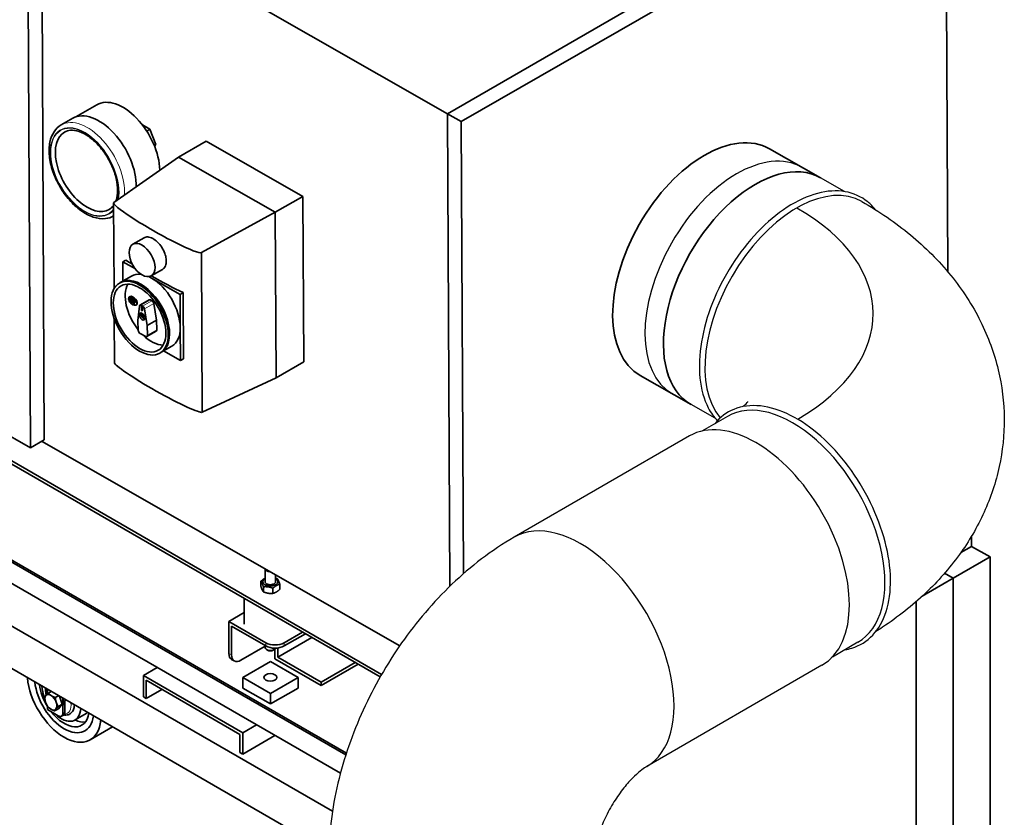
# Model space of a CAD drawing. Header units: millimetres. Extents: x 0 to 5940, y 0 to 4200.
# Tile 3 of 19: x 631 to 1386, y 683 to 1294. Entities that reach past the tile are written whole.
import ezdxf

# ---------------------------------------------------------------- set-up
doc = ezdxf.new("R2010")
doc.units = ezdxf.units.MM
doc.header["$LTSCALE"] = 10
doc.layers.add('Spigoli tangenti visibili(ISO)', color=7, linetype='Continuous', lineweight=15, true_color=0x00803f)
doc.layers.add('Spigoli visibili(ISO)', color=7, linetype='Continuous', lineweight=35)

msp = doc.modelspace()

# ---------------------------------------------------------------- linework, layer by layer
at = {"layer": 'Spigoli tangenti visibili(ISO)'}
for p, q in [((715.519, 1081.101), (715.166, 1080.897)), ((715.529, 1079.054), (715.176, 1078.85)), ((716.578, 1080.495), (716.226, 1080.292)), ((724.147, 1075.5), (731.218, 1079.583)), ((732.332, 1078.994), (725.26, 1074.911)), ((716.588, 1078.447), (716.236, 1078.244)), ((726.707, 1072.764), (733.778, 1076.847)), ((724.979, 1067.279), (725.584, 1067.694)), ((725.337, 1067.766), (725.621, 1067.905)), ((725.343, 1066.654), (726.015, 1066.976)), ((725.939, 1066.731), (726.205, 1066.91)), ((736.046, 1056.598), (728.975, 1052.516)), ((819.601, 816.851), (819.601, 814.402)), ((833.744, 814.402), (833.744, 816.851)), ((793.438, 807.461), (791.317, 808.686)), ((665.545, 763.725), (664.131, 762.908))]:
    msp.add_line(p, q, dxfattribs=at)
for centre, major_axis, start_param, end_param in [((682.947, 1178.853), (-20.125, 34.858), 3.8492435, 6.2831853), ((680.826, 1177.629), (-18.625, 32.259), 3.7239924, 9.6429092), ((680.826, 1177.629), (-18.375, 31.826), 3.7002711, 9.6643517), ((725.786, 1067.332), (1.103, -1.91), 2.9008189, 6.523959), ((725.561, 1067.202), (0.691, -1.196), 3.7897254, 4.0758168), ((725.592, 1067.22), (-0.64, 1.109), 0.7151359, 0.9376216), ((725.561, 1067.202), (-0.691, 1.196), 5.3605217, 5.6466131), ((725.561, 1067.202), (0.691, -1.196), 5.3605217, 5.6466131), ((725.592, 1067.22), (-0.64, 1.109), 2.2155316, 2.4375088), ((725.561, 1067.202), (-0.691, 1.196), 3.7897254, 4.0758168), ((660.856, 774.597), (-6.75, 11.691), 0.6367027, 1.0594057), ((660.856, 774.597), (6.75, -11.691), 5.9768868, 7.217279)]:
    msp.add_ellipse(centre, major_axis=major_axis, ratio=0.5773503, start_param=start_param, end_param=end_param, dxfattribs=at)
at = {"layer": 'Spigoli tangenti visibili(ISO)', "color": 6, "linetype": 'Continuous', "lineweight": 25, "true_color": 0xff00ff}
for centre, major_axis, ratio, start_param, end_param in [((1085.084, 1068.396), (199.998, 0.998), 0.5740034, 5.5002981, 7.0659423), ((1060.774, 809.887), (50.75, -87.902), 0.5773503, 0, 3.1415927)]:
    msp.add_ellipse(centre, major_axis=major_axis, ratio=ratio, start_param=start_param, end_param=end_param, dxfattribs=at)
at = {"layer": 'Spigoli visibili(ISO)'}
for p, q in [((1330.108, 1436.696), (958.877, 1222.366)), ((958.877, 1222.366), (1330.108, 1436.696)), ((1340.714, 1430.643), (969.483, 1216.313)), ((1342.359, 1101.12), (1340.714, 1430.643)), ((639.282, 966.356), (637.24, 1375.474)), ((647.907, 1369.387), (649.888, 972.479)), ((958.877, 1222.366), (739.677, 1347.457)), ((674.025, 1219.89), (690.171, 1229.212)), ((958.877, 1222.366), (960.685, 860.132)), ((969.483, 1216.313), (958.877, 1222.366)), ((960.685, 860.132), (958.877, 1222.366)), ((671.661, 1218.814), (662.822, 1213.711)), ((969.483, 1216.313), (971.212, 869.836)), ((725.083, 1213.713), (730.88, 1210.405)), ((728.421, 1208.986), (730.88, 1210.405)), ((730.88, 1210.405), (735.415, 1198.835)), ((773.898, 1201.37), (752.685, 1189.122)), ((848.143, 1159), (773.898, 1201.37)), ((734.131, 1198.093), (735.415, 1198.835)), ((735.415, 1198.835), (734.417, 1197.388)), ((1205.736, 1195.384), (1244.626, 1173.191)), ((703.198, 1154.183), (752.685, 1189.122)), ((752.685, 1189.122), (826.929, 1146.752)), ((306.947, 1156.011), (639.282, 966.356)), ((848.143, 1159), (826.929, 1146.752)), ((848.776, 1032.079), (848.143, 1159)), ((703.34, 1088.328), (703.013, 1153.845)), ((826.929, 1146.752), (770.372, 1115.848)), ((826.929, 1146.752), (827.563, 1019.832)), ((726.416, 1127.256), (717.854, 1122.313)), ((335.233, 1123.444), (908.378, 792.539)), ((335.233, 1120.995), (907.323, 790.699)), ((710.094, 1108.894), (712.365, 1110.205)), ((770.983, 993.534), (770.372, 1115.848)), ((719.69, 1103.418), (710.094, 1108.894)), ((710.094, 1108.894), (710.168, 1094.11)), ((740.416, 1103.008), (731.854, 1098.064)), ((716.641, 1097.847), (708.509, 1093.152)), ((732.014, 1096.385), (730.115, 1097.468)), ((753.934, 1083.876), (732.014, 1096.385)), ((708.156, 1092.948), (707.449, 1092.54)), ((714.812, 1081.099), (714.822, 1079.052)), ((715.373, 1081.765), (715.019, 1081.561)), ((715.419, 1082.229), (715.136, 1082.066)), ((715.176, 1078.85), (715.166, 1080.897)), ((715.519, 1081.101), (715.529, 1079.054)), ((715.873, 1080.493), (715.883, 1078.446)), ((716.236, 1078.244), (716.226, 1080.292)), ((716.929, 1081.113), (716.576, 1080.909)), ((717.778, 1080.223), (716.576, 1080.909)), ((716.576, 1080.909), (716.594, 1077.224)), ((716.929, 1081.113), (718.131, 1080.427)), ((716.931, 1080.297), (717.78, 1079.813)), ((716.936, 1079.274), (716.931, 1080.297)), ((717.29, 1079.478), (716.936, 1079.274)), ((717.573, 1078.911), (716.936, 1079.274)), ((717.287, 1080.095), (717.29, 1079.478)), ((717.29, 1079.478), (717.926, 1079.115)), ((717.926, 1079.115), (717.573, 1078.911)), ((718.131, 1080.427), (717.778, 1080.223)), ((717.78, 1079.813), (717.778, 1080.223)), ((718.131, 1080.016), (717.78, 1079.813)), ((717.926, 1079.115), (717.928, 1078.705)), ((718.131, 1080.427), (718.133, 1080.022)), ((718.485, 1080.225), (718.131, 1080.021)), ((719.333, 1079.335), (718.131, 1080.021)), ((718.131, 1080.021), (718.15, 1076.336)), ((718.485, 1080.225), (719.687, 1079.539)), ((718.487, 1079.41), (719.335, 1078.926)), ((718.492, 1078.386), (718.487, 1079.41)), ((718.842, 1079.207), (718.846, 1078.59)), ((719.687, 1079.539), (719.333, 1079.335)), ((719.335, 1078.926), (719.333, 1079.335)), ((719.689, 1079.13), (719.335, 1078.926)), ((719.687, 1079.539), (719.689, 1079.13)), ((730.277, 1079.649), (723.206, 1075.567)), ((732.332, 1078.994), (731.218, 1079.583)), ((756.205, 1085.187), (753.934, 1083.876)), ((754.061, 1058.491), (753.934, 1083.876)), ((756.205, 1085.187), (756.459, 1034.418)), ((285.736, 1074.456), (880.953, 730.807)), ((881.397, 732.183), (288.564, 1074.456)), ((716.383, 1077.986), (716.029, 1077.782)), ((716.594, 1077.224), (716.948, 1077.022)), ((716.938, 1078.865), (717.575, 1078.501)), ((716.948, 1077.022), (716.938, 1078.865)), ((717.301, 1077.226), (716.948, 1077.022)), ((717.294, 1078.662), (717.301, 1077.226)), ((717.575, 1078.501), (717.573, 1078.911)), ((717.928, 1078.705), (717.575, 1078.501)), ((718.15, 1076.336), (718.503, 1076.134)), ((718.846, 1078.59), (718.492, 1078.386)), ((719.128, 1078.023), (718.492, 1078.386)), ((718.494, 1077.977), (719.13, 1077.614)), ((718.503, 1076.134), (718.494, 1077.977)), ((718.857, 1076.338), (718.503, 1076.134)), ((718.846, 1078.59), (719.482, 1078.227)), ((718.85, 1077.774), (718.857, 1076.338)), ((719.482, 1078.227), (719.128, 1078.023)), ((719.13, 1077.614), (719.128, 1078.023)), ((719.484, 1077.818), (719.13, 1077.614)), ((719.482, 1078.227), (719.484, 1077.818)), ((720.438, 1075.831), (720.155, 1075.668)), ((722.801, 1074.83), (721.644, 1063.749)), ((725.26, 1074.911), (724.147, 1075.5)), ((724.365, 1074.976), (724.294, 1074.935)), ((724.294, 1074.935), (724.413, 1071.604)), ((725.001, 1074.562), (724.294, 1074.935)), ((724.365, 1074.976), (725.072, 1074.602)), ((724.413, 1071.604), (725.119, 1071.23)), ((725.072, 1074.602), (725.001, 1074.562)), ((725.119, 1071.23), (725.001, 1074.562)), ((725.072, 1074.602), (725.19, 1071.271)), ((728.709, 1060.011), (726.707, 1072.764)), ((735.78, 1064.094), (733.778, 1076.847)), ((703.623, 1031.563), (703.455, 1065.373)), ((724.979, 1066.858), (725.28, 1067.035)), ((725.072, 1067.529), (725.595, 1067.761)), ((725.19, 1071.271), (725.119, 1071.23)), ((725.274, 1067.649), (725.6, 1067.793)), ((725.605, 1066.614), (726.073, 1066.956)), ((725.808, 1066.734), (726.099, 1066.946)), ((726.027, 1067.478), (725.916, 1067.411)), ((735.78, 1064.094), (728.709, 1060.011)), ((736.046, 1056.598), (735.78, 1064.094)), ((285.736, 1058.126), (876.859, 716.841)), ((721.644, 1063.749), (721.91, 1056.253)), ((728.975, 1052.516), (728.709, 1060.011)), ((754.188, 1033.107), (754.061, 1058.491)), ((723.382, 1053.84), (727.621, 1051.598)), ((735.633, 1055.614), (728.562, 1051.531)), ((747.641, 1044.154), (739.509, 1039.459)), ((739.156, 1039.255), (738.449, 1038.847)), ((741.273, 1040.477), (754.188, 1033.107)), ((754.188, 1033.107), (756.459, 1034.418)), ((271.594, 1033.631), (870.744, 687.712)), ((848.776, 1032.079), (827.563, 1019.832)), ((770.983, 993.534), (827.563, 1019.832)), ((1106.607, 1021.679), (1145.497, 999.486)), ((299.878, 984.641), (867.951, 656.664)), ((649.888, 972.479), (639.282, 966.356)), ((922.302, 814.57), (647.755, 971.248)), ((1360.538, 890.744), (1360.538, 898.647)), ((1352.287, 885.98), (1360.538, 890.744)), ((1360.538, 890.744), (1374.68, 882.579)), ((1374.68, 882.579), (1346.396, 866.249)), ((1374.68, 882.579), (1346.396, 866.249)), ((1374.68, 882.579), (1374.68, 506.991)), ((819.137, 863.635), (819.137, 873.444)), ((827.137, 863.635), (827.137, 868.878)), ((1339.77, 870.074), (1346.396, 866.249)), ((815.887, 863.953), (815.887, 860.009)), ((830.387, 861.71), (830.387, 857.766)), ((1322.746, 852.595), (1346.396, 866.249)), ((1346.396, 866.249), (1322.746, 852.595)), ((1346.396, 866.249), (1346.396, 490.661)), ((817.83, 859.767), (817.83, 855.823)), ((825.079, 858.646), (825.079, 854.701)), ((803.137, 850.851), (803.137, 831.14)), ((1318.112, 848.442), (1318.112, 506.991)), ((803.137, 840.005), (791.317, 833.181)), ((819.601, 816.851), (791.317, 833.181)), ((791.317, 833.181), (791.317, 808.686)), ((793.438, 829.507), (819.601, 814.402)), ((793.438, 807.461), (793.438, 829.507)), ((847.885, 825.015), (833.744, 816.851)), ((850.006, 823.791), (833.744, 814.402)), ((854.956, 820.933), (828.794, 805.828)), ((800.509, 803.379), (819.137, 814.133)), ((819.137, 813.176), (819.137, 814.67)), ((821.016, 811.135), (820.308, 811.543)), ((825.258, 811.135), (825.965, 811.543)), ((826.672, 804.604), (826.672, 812.096)), ((828.794, 812.842), (828.794, 805.828)), ((793.388, 804.108), (795.509, 802.884)), ((801.924, 790.315), (823.137, 802.562)), ((823.137, 802.562), (844.35, 790.315)), ((862.028, 784.191), (826.672, 804.604)), ((828.794, 805.828), (862.028, 786.641)), ((888.19, 801.745), (862.028, 786.641)), ((890.311, 800.521), (862.028, 784.191)), ((736.516, 797.867), (725.91, 791.744)), ((725.91, 791.744), (725.91, 775.414)), ((801.924, 747.857), (725.91, 791.744)), ((728.031, 788.07), (799.802, 746.632)), ((728.031, 774.189), (728.031, 788.07)), ((801.924, 790.315), (801.924, 782.15)), ((823.137, 778.067), (801.924, 790.315)), ((844.35, 790.315), (823.137, 778.067)), ((844.35, 790.315), (844.35, 782.15)), ((862.028, 786.641), (862.028, 784.191)), ((652.371, 777.647), (652.371, 781.129)), ((655.155, 779.522), (653.035, 778.297)), ((740.052, 781.129), (728.031, 774.189)), ((823.137, 769.902), (801.924, 782.15)), ((844.35, 782.15), (823.137, 769.902)), ((823.137, 778.067), (823.137, 769.902)), ((660.782, 776.273), (658.332, 774.858)), ((663.607, 769.688), (660.673, 766.276)), ((663.607, 769.688), (660.694, 768.007)), ((661.474, 775.873), (663.607, 769.688)), ((664.131, 774.339), (664.131, 762.908)), ((665.545, 763.725), (665.545, 771.611)), ((725.91, 775.414), (728.031, 774.189)), ((652.371, 765.616), (652.371, 768.177)), ((652.371, 765.616), (660.596, 760.867)), ((660.673, 766.276), (657.76, 764.594)), ((664.838, 768.939), (664.838, 768.939)), ((673.477, 757.636), (681.963, 762.535)), ((663.096, 760.619), (664.51, 761.436)), ((702.27, 752.32), (685.099, 742.406)), ((812.53, 753.981), (801.924, 747.857)), ((801.924, 731.527), (801.924, 747.857)), ((799.802, 746.632), (799.802, 732.752)), ((826.672, 745.816), (801.924, 731.527)), ((799.802, 732.752), (801.924, 731.527))]:
    msp.add_line(p, q, dxfattribs=at)
at = {"layer": 'Spigoli visibili(ISO)', "color": 6, "linetype": 'Continuous', "lineweight": 25, "true_color": 0xff00ff}
for p, q in [((1263.067, 1162.667), (1230.484, 1181.261)), ((1163.938, 988.962), (1131.355, 1007.556)), ((1173.409, 990.387), (1153.817, 979.076)), ((1144.375, 975.356), (1010.024, 897.789)), ((1273.409, 817.182), (1253.817, 805.871)), ((1245.875, 799.553), (1111.524, 721.986))]:
    msp.add_line(p, q, dxfattribs=at)
at = {"layer": 'Spigoli visibili(ISO)'}
for centre, major_axis, ratio, start_param, end_param in [((710.171, 1194.571), (-20, 34.641), 0.5773503, 3.952189, 6.2831853), ((691.786, 1183.956), (-20.125, 34.858), 0.5773503, 3.8863628, 6.2831853), ((682.593, 1178.649), (-17.125, 29.661), 0.5773503, 0, 3.1415927), ((1156.171, 1108.532), (-49.565, -86.852), 0.5806779, 3.1415927, 6.2831853), ((1195.062, 1086.338), (49.565, 86.852), 0.5806779, 0, 3.1415927), ((736.785, 1135.016), (-33.725, 19.028), 0.0943473, 6.2315121, 9.3731048), ((736.964, 1099.242), (-33.728, 19.03), 0.0908992, 0.8061078, 1.0070927), ((723.656, 1066.102), (-15.5, 26.847), 0.5773503, 3.1415926, 6.2831853), ((724.009, 1066.306), (15.5, -26.847), 0.5773503, 6.2717801, 9.4361832), ((732.141, 1071.001), (-15.5, 26.847), 0.5773503, 5.8700647, 6.2831853), ((732.141, 1071.001), (15.5, -26.847), 0.5773503, 2.3619748, 2.4560291), ((736.964, 1099.242), (-33.728, 19.03), 0.0908992, 1.4711796, 2.2282128), ((732.141, 1071.001), (15.5, -26.847), 0.5773503, 0.7911784, 2.3619748), ((732.07, 1070.96), (-14.25, 24.682), 0.5773503, 0.3257916, 1.8267718), ((717.646, 1078.867), (-2.712, 3.054), 0.5452271, 1.4496456, 7.3128277), ((715.519, 1080.695), (-0.5, 0.866), 0.5773503, 3.9327711, 7.0743638), ((715.529, 1078.648), (0.5, -0.866), 0.5773503, 3.9327711, 7.0743638), ((715.519, 1080.695), (-0.25, 0.433), 0.5773503, 3.9327711, 7.0743638), ((715.873, 1080.899), (-0.5, 0.866), 0.5773503, 4.0087074, 6.2831853), ((717.928, 1079.03), (-2.712, 3.054), 0.5452271, 3.030099, 6.1716916), ((715.873, 1080.899), (0.25, -0.433), 0.5773503, 3.9269908, 3.9327711), ((715.883, 1078.852), (0.25, -0.433), 0.5773503, 3.9327711, 5.4977871), ((731.277, 1077.917), (-1, 1.732), 0.5773503, 5.5396082, 6.2831853), ((732.391, 1077.328), (-1, 1.732), 0.5773503, 4.1238086, 5.5396082), ((715.529, 1078.648), (0.25, -0.433), 0.5773503, 3.9327711, 7.0743638), ((715.883, 1078.852), (0.5, -0.866), 0.5773503, 0, 0.7152422), ((724.206, 1073.835), (-1, 1.732), 0.5773503, 5.5396082, 6.9554078), ((725.32, 1073.245), (1, -1.732), 0.5773503, 0.982216, 2.3980155), ((728.928, 1068.91), (-4.954, 0.605), 0.5559412, 0.5772508, 0.7185183), ((724.669, 1067.624), (0.0852, 0.0116), 0.5896757, 3.5738658, 4.9624397), ((728.926, 1069.41), (4.945, 0.671), 0.585539, 3.5719213, 3.7131889), ((729.27, 1069.297), (-1.945, 4.538), 0.903279, 1.4542305, 1.5454928), ((728.499, 1068.841), (2.832, -4.044), 0.7022345, 4.4251542, 4.5164165), ((729.274, 1068.45), (-4.516, -1.996), 0.1509847, 5.8049451, 5.8962074), ((728.494, 1069.791), (-3.968, -2.939), 0.1417043, 0.3880311, 0.4792935), ((724.648, 1067.519), (-0.735, -0.416), 0.1665456, 2.1761841, 2.2421764), ((724.651, 1066.815), (0.739, 0.242), 0.0328143, 0.5448229, 0.8621195), ((724.777, 1066.6), (-0.578, -0.519), 0.030876, 2.2800835, 2.5973801), ((729.156, 1069.045), (-2.577, -4.273), 0.6628082, 5.2330655, 5.3743331), ((729.156, 1069.014), (-3.017, -3.976), 0.5925838, 5.7071109, 5.8483784), ((725.481, 1068.413), (0.0447, 0.0742), 0.658076, 2.0943736, 3.2488886), ((725.492, 1066.21), (-0.052, -0.0684), 0.5967765, 4.4578159, 5.8463898), ((728.724, 1069.291), (2.383, 4.385), 0.491945, 2.0652634, 2.2065309), ((728.725, 1069.26), (1.904, 4.613), 0.5621694, 2.4161806, 2.5574481), ((729.23, 1068.424), (4.636, 1.699), 0.0588074, 2.3118631, 2.4031255), ((725.38, 1067.246), (-0.731, -0.235), 0.0131184, 2.0740397, 2.3913362), ((725.384, 1066.253), (0.727, 0.431), 0.1664628, 0.9001146, 0.9661728), ((729.225, 1069.374), (-3.06, 3.874), 0.9027462, 1.5743187, 1.665581), ((728.45, 1069.765), (-3.769, -3.19), 0.049527, 0.740118, 0.8313803), ((725.505, 1067.03), (0.568, 0.515), 0.0110782, 0.7507765, 1.0680731), ((728.454, 1068.918), (2.157, -4.441), 0.7027674, 4.89514, 4.9864024), ((728.955, 1068.895), (-4.99, 0.082), 0.4849002, 0.929457, 1.0707245), ((728.952, 1069.395), (4.988, 0.148), 0.65658, 4.0444326, 4.1857001), ((726.571, 1066.539), (0.0866, 0.0026), 0.6518938, 3.0360598, 4.1829018), ((734.633, 1057.346), (1, -1.732), 0.5773503, 0, 0.8272192), ((732.141, 1071.001), (15.5, -26.847), 0.5773503, 0, 0.7911784), ((723.323, 1055.506), (-1, 1.732), 0.5773503, 0.8272192, 2.3980155), ((732.07, 1070.96), (14.25, -24.682), 0.5773503, 5.1697866, 5.9573937), ((727.562, 1053.263), (1, -1.732), 0.5773503, 5.5396082, 7.1104045), ((737.396, 1012.701), (-33.732, 19.033), 0.0874518, 0.0498797, 3.0859954), ((823.137, 873.597), (-4, 0), 0.5773503, 0.0684586, 1.5139655), ((823.137, 863.635), (-5.8, 0), 0.5773503, 5.4734017, 10.2345615), ((823.137, 863.635), (-4, 0), 0.5773503, 6.2767687, 9.4311946), ((826.672, 820.934), (-10, 0), 0.5773503, 0.7853982, 2.3561945), ((798.388, 812.769), (-5, -8.66), 0.5773503, 5.4977871, 6.2831853), ((800.509, 811.544), (-5, -8.66), 0.5773503, 5.4977871, 7.0685835), ((823.137, 813.176), (-4, 0), 0.5773503, 0, 2.9406262), ((826.672, 818.484), (10, 0), 0.5773503, 3.9269908, 5.4977871), ((823.137, 812.359), (-3, 0), 0.5773503, 0.7853982, 2.3561945), ((665.099, 777.047), (20, -34.641), 0.5773503, 4.0271582, 6.968416), ((665.099, 777.047), (16, -27.713), 0.5773503, 4.0523186, 6.9432556), ((665.099, 777.047), (16, -27.713), 0.5773503, 4.0523186, 6.9432556), ((665.099, 777.047), (-13.5, 23.383), 0.5773503, 0.9340937, 1.6264668), ((662.977, 775.822), (10.5, -18.187), 0.5773503, 3.9746279, 4.451871), ((654.987, 771.209), (-3.25, 5.629), 0.5773503, 5.4355566, 6.4827541), ((654.987, 771.209), (-3.25, 5.629), 0.5773503, 0.1995688, 1.2467664), ((654.987, 771.209), (3.25, -5.629), 0.5773503, 4.388359, 5.4355566), ((654.987, 771.209), (-3.25, 5.629), 0.5773503, 4.388359, 5.4355566), ((654.987, 771.209), (3.25, -5.629), 0.5773503, 0.1995688, 1.2467664), ((658.735, 773.373), (2.908, -5.036), 0.5773503, 1.0436806, 1.4498521), ((708.583, 731.941), (-31.757, 55.004), 0.5773503, 0.4568204, 0.5569869), ((654.987, 771.209), (3.25, -5.629), 0.5773503, 5.4355566, 6.4827541), ((665.099, 777.047), (13.5, -23.383), 0.5773503, 4.9465015, 6.919888), ((662.977, 775.822), (10.5, -18.187), 0.5773503, 5.1879425, 7.0209464), ((660.596, 764.95), (2.5, -4.33), 0.5773503, 5.4977871, 7.0685835), ((662.01, 765.766), (2.5, -4.33), 0.5773503, 0, 0.7853982), ((671.463, 780.721), (10.5, -18.187), 0.5773503, 0, 0.1178687), ((671.463, 780.721), (13.5, -23.383), 0.5773503, 5.6035115, 6.0452442)]:
    msp.add_ellipse(centre, major_axis=major_axis, ratio=ratio, start_param=start_param, end_param=end_param, dxfattribs=at)
at = {"layer": 'Spigoli visibili(ISO)', "color": 6, "linetype": 'Continuous', "lineweight": 25, "true_color": 0xff00ff}
for centre, major_axis, ratio, start_param, end_param in [((1180.92, 1094.409), (-49.565, -86.852), 0.5806779, 3.1415927, 6.2831853), ((1226.881, 1068.18), (49.565, 86.852), 0.5806779, 0.0000864, 2.9320261), ((1223.409, 903.785), (50, -86.603), 0.5773503, 0, 3.1415927), ((1195.125, 887.455), (-50.75, 87.902), 0.5773503, 3.1415927, 6.2831853)]:
    msp.add_ellipse(centre, major_axis=major_axis, ratio=ratio, start_param=start_param, end_param=end_param, dxfattribs=at)
at = {"layer": 'Spigoli visibili(ISO)'}
for centre, major_axis in [((724.854, 1110.189), (7, -12.124)), ((722.949, 1065.693), (15.5, -26.847)), ((722.949, 1065.693), (-14.25, 24.682)), ((724.999, 1066.877), (1.5, -2.598)), ((823.137, 790.315), (5, 0))]:
    msp.add_ellipse(centre, major_axis=major_axis, ratio=0.5773503, dxfattribs=at)
for points, knots in [([(662.822, 1213.711), (660.663, 1212.465), (658.821, 1210.689), (655.871, 1206.234), (654.816, 1203.508), (653.561, 1197.25), (653.443, 1193.663), (654.206, 1186.102), (655.104, 1182.121), (657.8, 1174.213), (659.593, 1170.287), (663.887, 1162.858), (666.386, 1159.356), (671.865, 1153.099), (674.845, 1150.348), (681.039, 1145.88), (684.254, 1144.168), (690.605, 1142.054), (693.75, 1141.632), (698.986, 1142.201), (701.143, 1142.884), (703.062, 1143.99)], [0.7796179, 0.7796179, 0.7796179, 0.7796179, 1.0596472, 1.0596472, 1.360404, 1.360404, 1.6880804, 1.6880804, 2.0207342, 2.0207342, 2.3513997, 2.3513997, 2.6810911, 2.6810911, 3.0117622, 3.0117622, 3.3444128, 3.3444128, 3.6718996, 3.6718996, 3.9207868, 3.9207868, 3.9207868, 3.9207868]), ([(704.701, 1155.244), (705.369, 1156.996), (705.815, 1159.048), (706.201, 1164.023), (706.034, 1167.033), (704.92, 1173.37), (703.971, 1176.695), (701.366, 1183.32), (699.706, 1186.619), (695.843, 1192.831), (693.64, 1195.743), (688.938, 1200.865), (686.441, 1203.076), (681.445, 1206.58), (678.949, 1207.877), (674.229, 1209.491), (672.015, 1209.802), (668.333, 1209.545), (666.807, 1209.083), (665.468, 1208.311)], [4.3603762, 4.3603762, 4.3603762, 4.3603762, 4.6209851, 4.6209851, 4.9288545, 4.9288545, 5.2377546, 5.2377546, 5.5486451, 5.5486451, 5.8600721, 5.8600721, 6.1703606, 6.1703606, 6.4784438, 6.4784438, 6.7882089, 6.7882089, 7.0628032, 7.0628032, 7.0628032, 7.0628032]), ([(726.416, 1127.256), (727.218, 1127.72), (728.16, 1127.93), (730.374, 1127.819), (731.651, 1127.429), (734.209, 1126.063), (735.465, 1125.126), (737.841, 1122.821), (738.942, 1121.479), (740.881, 1118.499), (741.694, 1116.883), (742.803, 1113.829), (743.146, 1112.418), (743.362, 1110.542), (743.393, 1110.028), (743.396, 1109.529)], [1.1101827, 1.1101827, 1.1101827, 1.1101827, 1.6036461, 1.6036461, 2.1594665, 2.1594665, 2.6909457, 2.6909457, 3.2178686, 3.2178686, 3.7586492, 3.7586492, 4.2274486, 4.2274486, 4.4107273, 4.4107273, 4.4107273, 4.4107273]), ([(743.396, 1109.529), (743.399, 1108.814), (743.343, 1108.131), (743.017, 1106.323), (742.613, 1105.311), (741.588, 1103.871), (741.043, 1103.37), (740.416, 1103.008)], [-4.4110033, -4.4110033, -4.4110033, -4.4110033, -4.1481399, -4.1481399, -3.669826, -3.669826, -3.3003663, -3.3003663, -3.3003663, -3.3003663]), ([(727.056, 1065.089), (726.906, 1065.082), (726.761, 1065.095), (726.39, 1065.167), (726.175, 1065.251), (725.73, 1065.494), (725.507, 1065.666), (725.095, 1066.072), (724.908, 1066.308), (724.591, 1066.813), (724.461, 1067.082), (724.266, 1067.639), (724.201, 1067.928), (724.159, 1068.51), (724.18, 1068.805), (724.318, 1069.253), (724.386, 1069.407), (724.478, 1069.552)], [2.6538855, 2.6538855, 2.6538855, 2.6538855, 2.8270822, 2.8270822, 3.119116, 3.119116, 3.4850764, 3.4850764, 3.8698552, 3.8698552, 4.249291, 4.249291, 4.632013, 4.632013, 5.0112175, 5.0112175, 5.2116567, 5.2116567, 5.2116567, 5.2116567]), ([(725.123, 1067.655), (725.124, 1067.646), (725.124, 1067.637), (725.122, 1067.607), (725.117, 1067.586), (725.101, 1067.552), (725.09, 1067.54), (725.066, 1067.525), (725.051, 1067.522), (725.019, 1067.527), (725.002, 1067.535), (724.983, 1067.549), (724.98, 1067.551), (724.978, 1067.553)], [-0.114673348, -0.114673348, -0.114673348, -0.114673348, -0.11177043, -0.11177043, -0.103960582, -0.103960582, -0.096150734, -0.096150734, -0.088291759, -0.088291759, -0.080432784, -0.080432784, -0.079106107, -0.079106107, -0.079106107, -0.079106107]), ([(724.979, 1067.279), (724.995, 1067.268), (725.012, 1067.252), (725.045, 1067.214), (725.061, 1067.191), (725.087, 1067.145), (725.099, 1067.12), (725.117, 1067.07), (725.123, 1067.045), (725.126, 1067.013), (725.127, 1067.002), (725.127, 1066.991)], [-0.127648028, -0.127648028, -0.127648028, -0.127648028, -0.119743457, -0.119743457, -0.111838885, -0.111838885, -0.104024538, -0.104024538, -0.09621019, -0.09621019, -0.092121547, -0.092121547, -0.092121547, -0.092121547]), ([(725.337, 1067.766), (725.336, 1067.742), (725.331, 1067.719), (725.314, 1067.682), (725.302, 1067.667), (725.275, 1067.648), (725.259, 1067.642), (725.225, 1067.643), (725.206, 1067.649), (725.18, 1067.663), (725.171, 1067.67), (725.162, 1067.678)], [-0.127648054, -0.127648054, -0.127648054, -0.127648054, -0.119743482, -0.119743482, -0.111838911, -0.111838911, -0.104024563, -0.104024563, -0.096210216, -0.096210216, -0.092121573, -0.092121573, -0.092121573, -0.092121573]), ([(725.165, 1066.925), (725.172, 1066.921), (725.178, 1066.917), (725.202, 1066.902), (725.22, 1066.886), (725.256, 1066.847), (725.272, 1066.825), (725.3, 1066.781), (725.313, 1066.756), (725.332, 1066.707), (725.339, 1066.684), (725.342, 1066.661), (725.342, 1066.657), (725.343, 1066.654)], [-0.114673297, -0.114673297, -0.114673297, -0.114673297, -0.111770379, -0.111770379, -0.103960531, -0.103960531, -0.096150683, -0.096150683, -0.088291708, -0.088291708, -0.080432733, -0.080432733, -0.079106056, -0.079106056, -0.079106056, -0.079106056]), ([(725.28, 1067.035), (725.354, 1067.078), (725.426, 1067.12), (725.593, 1067.216), (725.688, 1067.271), (725.819, 1067.347), (725.855, 1067.368), (725.891, 1067.389)], [-1.162268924, -1.162268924, -1.162268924, -1.162268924, -1.134271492, -1.134271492, -1.097682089, -1.097682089, -1.083594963, -1.083594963, -1.083594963, -1.083594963]), ([(725.442, 1068.336), (725.459, 1068.329), (725.476, 1068.321), (725.51, 1068.305), (725.528, 1068.296), (725.563, 1068.278), (725.58, 1068.268), (725.615, 1068.246), (725.633, 1068.235), (725.662, 1068.216), (725.673, 1068.208), (725.685, 1068.2)], [6.13632561, 6.13632561, 6.13632561, 6.13632561, 6.19507589, 6.19507589, 6.25382618, 6.25382618, 6.31257646, 6.31257646, 6.37132675, 6.37132675, 6.40922626, 6.40922626, 6.40922626, 6.40922626]), ([(725.735, 1067.351), (725.727, 1067.353), (725.72, 1067.356), (725.693, 1067.37), (725.672, 1067.385), (725.635, 1067.422), (725.619, 1067.445), (725.594, 1067.491), (725.584, 1067.517), (725.572, 1067.57), (725.57, 1067.596), (725.573, 1067.623), (725.573, 1067.627), (725.574, 1067.631)], [-0.114673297, -0.114673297, -0.114673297, -0.114673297, -0.111770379, -0.111770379, -0.103960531, -0.103960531, -0.096150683, -0.096150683, -0.088291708, -0.088291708, -0.080432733, -0.080432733, -0.079106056, -0.079106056, -0.079106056, -0.079106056]), ([(725.579, 1066.519), (725.576, 1066.539), (725.576, 1066.559), (725.585, 1066.593), (725.594, 1066.606), (725.616, 1066.622), (725.632, 1066.627), (725.667, 1066.627), (725.687, 1066.622), (725.717, 1066.61), (725.728, 1066.604), (725.739, 1066.598)], [-0.127648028, -0.127648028, -0.127648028, -0.127648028, -0.119743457, -0.119743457, -0.111838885, -0.111838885, -0.104024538, -0.104024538, -0.09621019, -0.09621019, -0.092121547, -0.092121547, -0.092121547, -0.092121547]), ([(725.938, 1067.005), (725.917, 1067.013), (725.894, 1067.026), (725.853, 1067.06), (725.834, 1067.081), (725.805, 1067.125), (725.792, 1067.15), (725.775, 1067.2), (725.771, 1067.226), (725.77, 1067.261), (725.771, 1067.273), (725.774, 1067.284)], [-0.127648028, -0.127648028, -0.127648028, -0.127648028, -0.119743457, -0.119743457, -0.111838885, -0.111838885, -0.104024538, -0.104024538, -0.09621019, -0.09621019, -0.092121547, -0.092121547, -0.092121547, -0.092121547]), ([(725.777, 1066.62), (725.775, 1066.628), (725.774, 1066.636), (725.772, 1066.664), (725.775, 1066.684), (725.789, 1066.717), (725.801, 1066.73), (725.828, 1066.746), (725.846, 1066.751), (725.886, 1066.75), (725.907, 1066.745), (725.932, 1066.735), (725.935, 1066.733), (725.939, 1066.731)], [-0.114673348, -0.114673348, -0.114673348, -0.114673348, -0.11177043, -0.11177043, -0.103960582, -0.103960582, -0.096150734, -0.096150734, -0.088291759, -0.088291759, -0.080432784, -0.080432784, -0.079106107, -0.079106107, -0.079106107, -0.079106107]), ([(726.486, 1066.823), (726.487, 1066.809), (726.489, 1066.795), (726.491, 1066.76), (726.493, 1066.739), (726.494, 1066.697), (726.494, 1066.677), (726.493, 1066.637), (726.492, 1066.617), (726.489, 1066.579), (726.487, 1066.56), (726.485, 1066.542)], [1.4442375, 1.4442375, 1.4442375, 1.4442375, 1.48265751, 1.48265751, 1.54140867, 1.54140867, 1.60015982, 1.60015982, 1.65891097, 1.65891097, 1.71766212, 1.71766212, 1.71766212, 1.71766212]), ([(650.928, 781.962), (650.888, 781.546), (650.87, 781.119), (650.874, 779.385), (651.055, 778.014), (651.396, 776.626)], [4.60969809, 4.60969809, 4.60969809, 4.60969809, 4.71533407, 4.71533407, 5.03157806, 5.03157806, 5.03157806, 5.03157806]), ([(664.838, 768.939), (664.827, 769.046), (664.815, 769.152), (664.604, 771.125), (664.432, 772.75), (664.399, 774.185)], [-22.0066224, -22.0066224, -22.0066224, -22.0066224, -21.9492696, -21.9492696, -20.9352936, -20.9352936, -20.9352936, -20.9352936]), ([(664.662, 761.535), (664.713, 761.525), (664.764, 761.516), (665.964, 761.308), (667.111, 761.35), (669.082, 761.957), (669.922, 762.455), (671.303, 763.795), (671.843, 764.631), (672.658, 766.627), (672.892, 767.818), (672.951, 769.138), (672.953, 769.191), (672.955, 769.245)], [0.3226583, 0.3226583, 0.3226583, 0.3226583, 0.3367147, 0.3367147, 0.6540709, 0.6540709, 0.9296687, 0.9296687, 1.2065044, 1.2065044, 1.5204916, 1.5204916, 1.5337478, 1.5337478, 1.5337478, 1.5337478])]:
    msp.add_open_spline(points, degree=3, knots=knots, dxfattribs=at)
at = {"layer": 'Spigoli visibili(ISO)', "color": 6, "linetype": 'Continuous', "lineweight": 25, "true_color": 0xff00ff}
for points, knots in [([(1286.726, 1148.875), (1284.987, 1151.057), (1283.063, 1153.017), (1276, 1158.807), (1270.076, 1161.474), (1257, 1163.706), (1249.844, 1163.244), (1234.835, 1159.266), (1226.96, 1155.646), (1211.396, 1145.599), (1203.711, 1139.151), (1189.342, 1124.122), (1182.66, 1115.546), (1170.953, 1097.132), (1165.929, 1087.3), (1158.034, 1067.348), (1155.164, 1057.231), (1151.884, 1037.7), (1151.477, 1028.29), (1153.227, 1011.123), (1155.383, 1003.363), (1160.683, 993.146), (1162.986, 989.852), (1165.648, 987.02)], [2.1317155, 2.1317155, 2.1317155, 2.1317155, 2.2608487, 2.2608487, 2.5677049, 2.5677049, 2.8784704, 2.8784704, 3.200218, 3.200218, 3.5243231, 3.5243231, 3.8478416, 3.8478416, 4.170918, 4.170918, 4.4941443, 4.4941443, 4.8180131, 4.8180131, 5.1417439, 5.1417439, 5.3243365, 5.3243365, 5.3243365, 5.3243365]), ([(1276.441, 1155.035), (1289.683, 1147.48), (1302.159, 1138.966), (1325.005, 1120.101), (1335.466, 1109.681), (1353.444, 1087.485), (1361.13, 1075.687), (1373.214, 1051.408), (1377.815, 1038.896), (1383.819, 1013.807), (1385.382, 1001.15), (1385.586, 976.227), (1384.297, 963.852), (1379.093, 939.824), (1375.161, 928.069), (1364.921, 905.488), (1358.529, 894.596), (1343.521, 873.842), (1334.774, 863.962), (1315.116, 845.328), (1304.048, 836.594), (1290.546, 827.589), (1288.841, 826.48), (1287.121, 825.387)], [0, 0, 0, 0, 5.0448765, 5.0448765, 10.0736352, 10.0736352, 14.8972112, 14.8972112, 19.4543866, 19.4543866, 23.8034839, 23.8034839, 28.0483588, 28.0483588, 32.2903428, 32.2903428, 36.6238052, 36.6238052, 41.1364674, 41.1364674, 45.8876586, 45.8876586, 46.5668276, 46.5668276, 46.5668276, 46.5668276]), ([(1263.661, 811.554), (1265.384, 811.831), (1267.067, 812.216), (1274.888, 814.57), (1280.385, 817.987), (1289.324, 827.508), (1292.759, 833.602), (1297.394, 848.011), (1298.511, 856.405), (1298.24, 874.572), (1296.826, 884.357), (1291.622, 904.265), (1287.836, 914.384), (1278.291, 933.947), (1272.535, 943.388), (1259.623, 960.665), (1252.469, 968.497), (1237.449, 981.771), (1229.585, 987.206), (1213.902, 995.092), (1206.082, 997.542), (1191.356, 999.086), (1184.43, 998.224), (1172.625, 993.395), (1167.653, 989.664), (1163.661, 984.759)], [0.5630418, 0.5630418, 0.5630418, 0.5630418, 0.6444581, 0.6444581, 0.9522373, 0.9522373, 1.2614072, 1.2614072, 1.5824166, 1.5824166, 1.9065646, 1.9065646, 2.2301793, 2.2301793, 2.5532798, 2.5532798, 2.8764601, 2.8764601, 3.2002655, 3.2002655, 3.5242489, 3.5242489, 3.8427703, 3.8427703, 4.1377866, 4.1377866, 4.1377866, 4.1377866]), ([(1184.9, 997.726), (1185.466, 998.167), (1185.969, 998.58), (1188.341, 1000.616), (1189.105, 1001.616), (1189.119, 1001.635), (1189.119, 1001.635), (1189.119, 1001.635)], [2.091138, 2.091138, 2.091138, 2.091138, 2.7001656, 2.7001656, 5.3686721, 5.3686721, 5.3944624, 5.3944624, 5.3944624, 5.3944624]), ([(1010.024, 897.789), (992.38, 887.602), (976.594, 875.344), (947.962, 847.989), (935.128, 832.862), (912.405, 800.488), (902.524, 783.241), (886.086, 747.264), (879.525, 728.543), (870.388, 690.019), (867.781, 670.211), (867.883, 649.859)], [4.712389, 4.712389, 4.712389, 4.712389, 5.0265482, 5.0265482, 5.3407075, 5.3407075, 5.6548668, 5.6548668, 5.969026, 5.969026, 6.2831853, 6.2831853, 6.2831853, 6.2831853]), ([(1111.524, 721.986), (1110.708, 721.515), (1109.411, 720.683), (1106.172, 718.207), (1104.208, 716.537), (1099.839, 712.302), (1097.412, 709.681), (1092.393, 703.567), (1089.802, 700.025), (1084.84, 692.344), (1082.484, 688.187), (1078.371, 679.837), (1076.614, 675.644), (1073.882, 667.891), (1072.877, 664.31), (1071.553, 658.276), (1071.19, 655.759), (1070.908, 652.578), (1070.877, 651.575), (1070.88, 650.872)], [4.712389, 4.712389, 4.712389, 4.712389, 4.8717914, 4.8717914, 5.0372762, 5.0372762, 5.2152283, 5.2152283, 5.4061676, 5.4061676, 5.6052915, 5.6052915, 5.8041801, 5.8041801, 5.9939826, 5.9939826, 6.1695446, 6.1695446, 6.2831853, 6.2831853, 6.2831853, 6.2831853])]:
    msp.add_open_spline(points, degree=3, knots=knots, dxfattribs=at)
at = {"layer": 'Spigoli visibili(ISO)'}
msp.add_open_spline([(699.718, 1148.988), (700.981, 1149.717), (702.086, 1150.728), (703.022, 1152.047)], degree=3, dxfattribs=at)
for points, weights in [([(724.697, 1067.578), (724.794, 1067.606), (724.884, 1067.633)], [1.00343209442, 1.00827271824, 1.01187204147]), ([(725.604, 1066.391), (725.537, 1066.327), (725.465, 1066.258)], [1.01179077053, 1.00821817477, 1.00343209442]), ([(815.887, 863.953), (817.622, 865.533), (819.137, 866.277)], [1, 1.09599487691, 1.07285614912]), ([(817.83, 859.767), (816.858, 862.745), (815.887, 863.953)], [1, 1.15470053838, 1]), ([(830.387, 861.71), (827.733, 861.062), (825.079, 858.646)], [1, 1.15470053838, 1]), ([(827.137, 866.37), (827.764, 866.166), (828.444, 865.895)], [1.04295449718, 1.02577001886, 1]), ([(828.444, 865.895), (829.415, 864.687), (830.387, 861.71)], [1, 1.15470053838, 1]), ([(815.887, 860.009), (816.858, 857.031), (817.83, 855.823)], [1, 1.15470053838, 1]), ([(825.079, 858.646), (821.455, 860.091), (817.83, 859.767)], [1, 1.15470053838, 1]), ([(817.83, 855.823), (821.455, 854.378), (825.079, 854.701)], [1, 1.15470053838, 1]), ([(825.079, 854.701), (827.733, 855.349), (830.387, 857.766)], [1, 1.15470053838, 1]), ([(651.157, 776.354), (651.838, 777.146), (653.035, 778.297)], [1, 1.0379548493, 1]), ([(653.035, 778.297), (654.044, 777.139), (655.273, 776.341)], [1, 1.0379548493, 1]), ([(650.1, 774.885), (650.476, 775.562), (651.157, 776.354)], [1, 1.0379548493, 1]), ([(650.871, 771.222), (650.323, 772.812), (650.1, 774.885)], [1, 1.0379548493, 1]), ([(652.463, 768.034), (651.419, 769.632), (650.871, 771.222)], [1, 1.0379548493, 1]), ([(655.273, 776.341), (656.502, 775.543), (658.332, 774.858)], [1, 1.0379548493, 1]), ([(658.332, 774.858), (658.554, 772.785), (659.102, 771.195)], [1, 1.0379548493, 1]), ([(659.102, 771.195), (659.651, 769.605), (660.694, 768.007)], [1, 1.0379548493, 1]), ([(654.701, 766.077), (653.472, 766.875), (652.463, 768.034)], [1, 1.0379548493, 1]), ([(657.76, 764.594), (655.93, 765.279), (654.701, 766.077)], [1, 1.0379548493, 1]), ([(658.817, 766.063), (658.136, 765.272), (657.76, 764.594)], [1, 1.0379548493, 1]), ([(660.694, 768.007), (659.498, 766.855), (658.817, 766.063)], [1, 1.0379548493, 1])]:
    msp.add_rational_spline(points, weights, degree=2, dxfattribs=at)

doc.saveas('drawing.dxf')
